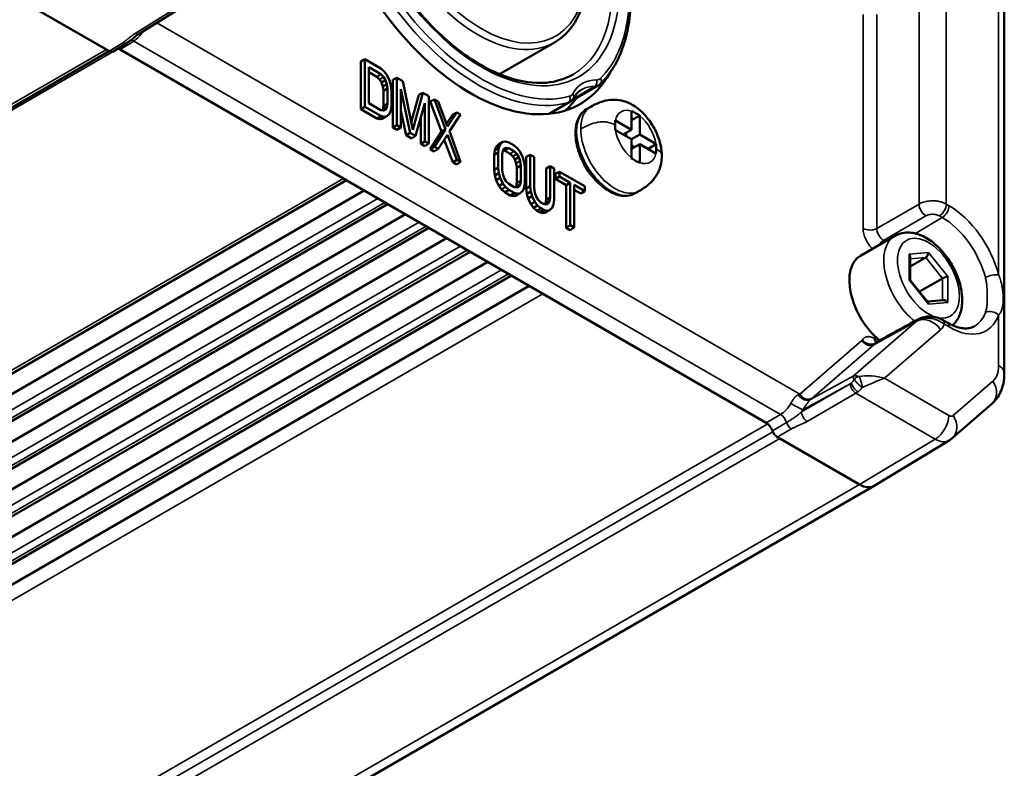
# Model space of a CAD drawing. Header units: millimetres. Extents: x 10 to 634, y 10 to 422.
# Tile 3 of 97: x 97 to 148, y 47 to 85. Entities that reach past the tile are written whole.
import ezdxf

# ---------------------------------------------------------------- set-up
doc = ezdxf.new("R2010")
doc.units = ezdxf.units.MM
doc.header["$LTSCALE"] = 2
doc.layers.add('Visible (ANSI)', color=7, linetype='Continuous', lineweight=50)
doc.layers.add('Visible Narrow (ANSI)', color=7, linetype='Continuous', lineweight=35)

msp = doc.modelspace()

# ---------------------------------------------------------------- linework, layer by layer
at = {"layer": 'Visible (ANSI)'}
for p, q in [((147.532, 67.147), (147.532, 91.556)), ((97.259, 86.162), (101.345, 83.803)), ((101.482, 83.724), (97.259, 86.162)), ((105.454, 86.116), (103.031, 84.618)), ((102.391, 84.142), (101.685, 83.706)), ((121.57, 82.537), (124.397, 84.169)), ((39.37, 47.852), (101.492, 83.718)), ((113.543, 77.169), (102.052, 83.803)), ((135.286, 64.615), (102.052, 83.803)), ((114.426, 83.191), (114.644, 83.303)), ((114.426, 80.741), (114.426, 83.191)), ((114.644, 83.303), (115.461, 82.832)), ((114.644, 80.867), (114.644, 83.303)), ((115.462, 82.531), (114.839, 82.891)), ((114.839, 82.891), (114.839, 81.054)), ((115.249, 82.403), (114.839, 82.64)), ((115.461, 82.832), (115.63, 82.682)), ((115.63, 82.682), (115.766, 82.501)), ((115.249, 82.403), (115.462, 82.531)), ((115.386, 82.272), (115.249, 82.403)), ((115.386, 82.272), (115.601, 82.398)), ((115.489, 82.108), (115.386, 82.272)), ((115.601, 82.398), (115.462, 82.531)), ((115.489, 82.108), (115.706, 82.232)), ((115.558, 81.912), (115.489, 82.108)), ((115.706, 82.232), (115.601, 82.398)), ((115.775, 82.033), (115.706, 82.232)), ((115.766, 82.501), (115.902, 82.216)), ((115.902, 82.216), (115.97, 81.969)), ((116.072, 82.24), (116.29, 82.353)), ((116.072, 79.791), (116.072, 82.24)), ((116.29, 82.353), (116.588, 82.181)), ((116.29, 79.917), (116.29, 82.353)), ((116.588, 82.181), (117.107, 79.674)), ((115.558, 81.912), (115.775, 82.033)), ((115.592, 81.684), (115.558, 81.912)), ((115.592, 81.684), (115.81, 81.804)), ((115.592, 80.902), (115.592, 81.684)), ((115.81, 81.804), (115.775, 82.033)), ((115.81, 81.021), (115.81, 81.804)), ((115.97, 81.969), (116.004, 81.69)), ((116.004, 81.69), (116.004, 80.909)), ((116.484, 81.772), (116.484, 79.804)), ((116.974, 79.522), (116.484, 81.772)), ((117.107, 79.674), (117.625, 81.582)), ((117.409, 81.469), (117.625, 81.582)), ((117.625, 81.582), (117.924, 81.41)), ((126.655, 81.962), (125.18, 81.11)), ((114.839, 81.054), (115.462, 80.694)), ((117.027, 80.062), (117.409, 81.469)), ((117.73, 81.053), (117.24, 79.368)), ((117.73, 79.085), (117.73, 81.053)), ((117.924, 81.41), (117.924, 78.973)), ((117.992, 81.132), (118.214, 81.243)), ((118.575, 79.597), (117.992, 81.132)), ((118.793, 79.716), (118.214, 81.243)), ((118.214, 81.243), (118.407, 81.131)), ((118.407, 81.131), (118.89, 79.855)), ((124.118, 80.497), (125.18, 81.11)), ((114.426, 80.741), (114.644, 80.867)), ((115.249, 80.266), (114.426, 80.741)), ((115.461, 80.395), (114.644, 80.867)), ((115.462, 80.694), (115.601, 80.667)), ((115.538, 80.679), (115.558, 80.713)), ((115.558, 80.713), (115.592, 80.902)), ((115.558, 80.713), (115.775, 80.831)), ((115.592, 80.902), (115.81, 81.021)), ((115.601, 80.667), (115.706, 80.712)), ((115.706, 80.712), (115.775, 80.831)), ((115.775, 80.831), (115.81, 81.021)), ((115.97, 80.67), (115.902, 80.502)), ((116.004, 80.909), (115.97, 80.67)), ((116.758, 79.395), (116.484, 80.651)), ((118.89, 79.855), (119.373, 80.573)), ((119.158, 80.459), (119.373, 80.573)), ((119.373, 80.573), (119.566, 80.462)), ((126.258, 80.865), (126.046, 80.742)), ((128.356, 80.635), (128.356, 79.68)), ((115.249, 80.266), (115.461, 80.395)), ((115.421, 80.219), (115.249, 80.266)), ((115.421, 80.219), (115.63, 80.349)), ((115.558, 80.244), (115.421, 80.219)), ((115.63, 80.349), (115.461, 80.395)), ((115.558, 80.244), (115.766, 80.374)), ((115.766, 80.374), (115.63, 80.349)), ((115.902, 80.502), (115.766, 80.374)), ((117.512, 78.96), (117.512, 80.304)), ((118.84, 79.987), (119.158, 80.459)), ((119.566, 80.462), (118.986, 79.604)), ((127.529, 80.157), (128.356, 79.68)), ((128.78, 80.414), (128.356, 80.17)), ((128.781, 79.435), (128.781, 80.39)), ((116.072, 79.791), (116.29, 79.917)), ((116.278, 79.672), (116.072, 79.791)), ((116.278, 79.672), (116.484, 79.804)), ((116.484, 79.804), (116.29, 79.917)), ((116.758, 79.395), (116.974, 79.522)), ((117.24, 79.368), (116.974, 79.522)), ((117.992, 78.683), (118.575, 79.597)), ((118.213, 78.806), (118.793, 79.716)), ((118.575, 79.597), (118.793, 79.716)), ((118.986, 79.604), (119.566, 78.025)), ((127.529, 79.667), (128.356, 79.19)), ((128.356, 79.68), (127.932, 79.435)), ((117.032, 79.237), (116.758, 79.395)), ((117.032, 79.237), (117.24, 79.368)), ((117.512, 78.96), (117.73, 79.085)), ((117.924, 78.973), (117.73, 79.085)), ((118.89, 79.412), (118.407, 78.695)), ((119.158, 78.01), (118.721, 79.162)), ((119.373, 78.137), (118.89, 79.412)), ((121.523, 78.937), (121.739, 79.052)), ((121.603, 78.924), (121.739, 79.052)), ((121.739, 79.052), (121.875, 79.077)), ((121.875, 79.077), (122.045, 79.031)), ((122.045, 79.031), (122.317, 78.873)), ((127.63, 79.282), (127.63, 79.282)), ((128.074, 79.353), (128.074, 79.516)), ((128.781, 79.435), (128.356, 79.19)), ((128.356, 79.19), (128.356, 78.235)), ((129.608, 78.957), (128.781, 79.435)), ((117.718, 78.841), (117.512, 78.96)), ((117.718, 78.841), (117.924, 78.973)), ((117.992, 78.683), (118.213, 78.806)), ((118.198, 78.564), (117.992, 78.683)), ((118.198, 78.564), (118.407, 78.695)), ((118.407, 78.695), (118.213, 78.806)), ((121.283, 78.398), (121.317, 78.639)), ((121.283, 78.398), (121.501, 78.517)), ((121.317, 78.639), (121.386, 78.808)), ((121.317, 78.639), (121.535, 78.756)), ((121.386, 78.808), (121.523, 78.937)), ((121.386, 78.808), (121.603, 78.924)), ((121.501, 78.517), (121.535, 78.756)), ((121.501, 77.736), (121.501, 78.517)), ((121.535, 78.756), (121.603, 78.924)), ((121.73, 78.595), (121.695, 78.405)), ((121.799, 78.714), (121.73, 78.595)), ((121.832, 78.602), (121.744, 78.62)), ((121.782, 78.683), (121.904, 78.759)), ((121.904, 78.759), (121.799, 78.714)), ((121.832, 78.602), (122.043, 78.732)), ((122.106, 78.444), (121.832, 78.602)), ((122.043, 78.732), (121.904, 78.759)), ((122.319, 78.572), (122.043, 78.732)), ((122.106, 78.444), (122.319, 78.572)), ((122.317, 78.873), (122.487, 78.724)), ((122.458, 78.439), (122.319, 78.572)), ((122.487, 78.724), (122.623, 78.542)), ((122.623, 78.542), (122.759, 78.257)), ((128.074, 78.515), (128.074, 78.515)), ((128.781, 78.945), (128.356, 78.7)), ((128.498, 78.781), (128.356, 78.863)), ((128.781, 77.99), (128.781, 78.945)), ((129.608, 78.467), (128.781, 78.945)), ((129.629, 78.945), (129.205, 78.7)), ((119.158, 78.01), (119.373, 78.137)), ((119.363, 77.891), (119.158, 78.01)), ((119.363, 77.891), (119.566, 78.025)), ((119.566, 78.025), (119.373, 78.137)), ((121.283, 77.616), (121.283, 78.398)), ((121.695, 78.405), (121.695, 77.623)), ((122.243, 78.313), (122.106, 78.444)), ((122.243, 78.313), (122.458, 78.439)), ((122.346, 78.149), (122.243, 78.313)), ((122.346, 78.149), (122.563, 78.273)), ((122.415, 77.953), (122.346, 78.149)), ((122.415, 77.953), (122.632, 78.075)), ((122.563, 78.273), (122.458, 78.439)), ((122.632, 78.075), (122.563, 78.273)), ((122.667, 77.845), (122.632, 78.075)), ((122.759, 78.257), (122.827, 78.011)), ((122.827, 78.011), (122.861, 77.731)), ((122.929, 78.282), (123.147, 78.395)), ((122.929, 76.666), (122.929, 78.282)), ((123.147, 76.786), (123.147, 78.395)), ((123.147, 78.395), (123.341, 78.282)), ((123.341, 78.282), (123.341, 76.672)), ((121.283, 77.616), (121.501, 77.736)), ((121.317, 77.336), (121.283, 77.616)), ((121.535, 77.457), (121.501, 77.736)), ((121.695, 77.623), (121.73, 77.393)), ((122.449, 77.725), (122.415, 77.953)), ((122.449, 77.725), (122.667, 77.845)), ((122.449, 76.943), (122.449, 77.725)), ((122.667, 77.062), (122.667, 77.845)), ((122.861, 77.731), (122.861, 76.951)), ((123.957, 77.688), (124.175, 77.801)), ((123.957, 76.072), (123.957, 77.688)), ((124.175, 77.801), (124.37, 77.688)), ((124.175, 76.191), (124.175, 77.801)), ((124.37, 77.688), (124.37, 76.08)), ((124.437, 77.411), (124.655, 77.524)), ((124.655, 77.524), (125.947, 76.778)), ((124.655, 77.276), (124.655, 77.524)), ((51.567, 41.218), (113.689, 77.084)), ((121.317, 77.336), (121.535, 77.457)), ((121.386, 77.088), (121.317, 77.336)), ((121.386, 77.088), (121.603, 77.211)), ((121.523, 76.8), (121.386, 77.088)), ((121.603, 77.211), (121.535, 77.457)), ((121.739, 76.925), (121.603, 77.211)), ((121.73, 77.393), (121.799, 77.194)), ((121.799, 77.194), (121.904, 77.028)), ((121.904, 77.028), (122.043, 76.895)), ((122.449, 76.943), (122.667, 77.062)), ((122.632, 76.872), (122.667, 77.062)), ((124.437, 77.15), (124.437, 77.411)), ((124.437, 77.15), (124.655, 77.276)), ((124.986, 76.833), (124.437, 77.15)), ((125.204, 76.959), (124.655, 77.276)), ((114.603, 76.557), (52.731, 40.835)), ((121.523, 76.8), (121.739, 76.925)), ((121.66, 76.617), (121.523, 76.8)), ((121.66, 76.617), (121.875, 76.744)), ((121.832, 76.466), (121.66, 76.617)), ((121.875, 76.744), (121.739, 76.925)), ((121.832, 76.466), (122.045, 76.594)), ((122.045, 76.594), (121.875, 76.744)), ((122.043, 76.895), (122.319, 76.736)), ((122.317, 76.437), (122.045, 76.594)), ((122.319, 76.736), (122.458, 76.708)), ((122.395, 76.721), (122.415, 76.755)), ((122.415, 76.755), (122.449, 76.943)), ((122.415, 76.755), (122.632, 76.872)), ((122.458, 76.708), (122.563, 76.754)), ((122.563, 76.754), (122.632, 76.872)), ((122.759, 76.543), (122.623, 76.415)), ((122.827, 76.711), (122.759, 76.543)), ((122.861, 76.951), (122.827, 76.711)), ((122.929, 76.666), (123.147, 76.786)), ((122.963, 76.386), (122.929, 76.666)), ((122.963, 76.386), (123.181, 76.507)), ((123.181, 76.507), (123.147, 76.786)), ((123.249, 76.26), (123.181, 76.507)), ((123.341, 76.672), (123.376, 76.443)), ((124.986, 76.833), (125.204, 76.959)), ((124.986, 74.645), (124.986, 76.833)), ((125.204, 74.77), (125.204, 76.959)), ((125.398, 76.847), (125.398, 74.658)), ((125.947, 76.53), (125.398, 76.847)), ((125.74, 76.398), (125.398, 76.595)), ((125.74, 76.398), (125.947, 76.53)), ((125.947, 76.778), (125.947, 76.53)), ((128.758, 76.535), (128.546, 76.412)), ((115.664, 75.944), (115.31, 76.148)), ((122.106, 76.307), (121.832, 76.466)), ((122.106, 76.307), (122.317, 76.437)), ((122.277, 76.26), (122.106, 76.307)), ((122.277, 76.26), (122.487, 76.39)), ((122.415, 76.285), (122.277, 76.26)), ((122.487, 76.39), (122.317, 76.437)), ((122.415, 76.285), (122.623, 76.415)), ((122.623, 76.415), (122.487, 76.39)), ((123.032, 76.138), (122.963, 76.386)), ((123.032, 76.138), (123.249, 76.26)), ((123.169, 75.85), (123.032, 76.138)), ((123.169, 75.85), (123.385, 75.975)), ((123.385, 75.975), (123.249, 76.26)), ((123.376, 76.443), (123.445, 76.244)), ((123.52, 75.794), (123.385, 75.975)), ((123.445, 76.244), (123.55, 76.078)), ((123.55, 76.078), (123.689, 75.945)), ((123.923, 75.884), (123.957, 76.072)), ((123.923, 75.884), (124.141, 76.001)), ((123.957, 76.072), (124.175, 76.191)), ((124.071, 75.883), (124.141, 76.001)), ((124.141, 76.001), (124.175, 76.191)), ((124.37, 76.08), (124.335, 75.84)), ((53.688, 39.994), (115.81, 75.86)), ((123.306, 75.667), (123.169, 75.85)), ((123.306, 75.667), (123.52, 75.794)), ((123.477, 75.516), (123.306, 75.667)), ((123.477, 75.516), (123.69, 75.644)), ((123.615, 75.436), (123.477, 75.516)), ((123.69, 75.644), (123.52, 75.794)), ((123.615, 75.436), (123.826, 75.566)), ((123.689, 75.945), (123.828, 75.865)), ((123.826, 75.566), (123.69, 75.644)), ((123.786, 75.389), (123.996, 75.519)), ((123.996, 75.519), (123.826, 75.566)), ((123.828, 75.865), (123.967, 75.837)), ((123.903, 75.85), (123.923, 75.884)), ((123.923, 75.415), (124.131, 75.544)), ((123.967, 75.837), (124.071, 75.883)), ((124.131, 75.544), (123.996, 75.519)), ((124.267, 75.672), (124.131, 75.544)), ((124.335, 75.84), (124.267, 75.672)), ((116.724, 75.332), (54.853, 39.61)), ((123.786, 75.389), (123.615, 75.436)), ((123.923, 75.415), (123.786, 75.389)), ((55.81, 38.769), (117.932, 74.635)), ((117.785, 74.719), (117.432, 74.924)), ((124.986, 74.645), (125.204, 74.77)), ((125.192, 74.526), (124.986, 74.645)), ((125.192, 74.526), (125.398, 74.658)), ((125.398, 74.658), (125.204, 74.77)), ((118.846, 74.107), (56.974, 38.385)), ((140.134, 73.202), (141.901, 74.223)), ((140.441, 73.968), (140.441, 73.968)), ((119.906, 73.495), (119.553, 73.699)), ((57.931, 37.544), (120.053, 73.41)), ((142.69, 71.945), (142.69, 73.14)), ((143.488, 73.107), (142.69, 72.646)), ((120.967, 72.882), (59.095, 37.161)), ((122.028, 72.27), (121.674, 72.474)), ((60.052, 36.319), (122.174, 72.185)), ((143.603, 70.809), (142.687, 71.948)), ((144.346, 72.04), (143.162, 71.357)), ((123.088, 71.658), (61.217, 35.936)), ((135.286, 64.615), (123.796, 71.249)), ((144.403, 70.915), (143.577, 70.841)), ((144.587, 69.768), (144.347, 69.907)), ((139.882, 66.908), (139.882, 66.905)), ((144.846, 63.819), (146.891, 65.59)), ((140.08, 61.439), (135.856, 63.878)), ((135.993, 63.799), (140.08, 61.439)), ((144.691, 63.706), (140.839, 61.371)), ((140.83, 61.365), (78.604, 25.439))]:
    msp.add_line(p, q, dxfattribs=at)
for centre, major_axis, ratio, start_param, end_param in [((120.083, 90.743), (-5.625, 9.743), 0.57735, 5.945386, 9.762578), ((101.482, 84.051), (0.2, -0.347), 0.577174, 5.497939, 6.300633), ((102.052, 83.395), (-0.25, 0.433), 0.577174, 5.497939, 5.886817), ((118.669, 89.927), (5.625, -9.743), 0.57735, 0.126041, 0.253429), ((141.509, 70.821), (-1.375, 2.382), 0.57735, 0, 2.15163), ((142.49, 73.206), (-0.169, 0.154), 0.697902, 3.709744, 4.495147), ((143.488, 73.295), (-0.085, -0.2), 0.565736, 0.644872, 2.215681), ((142.49, 71.875), (-0.199, -0.07), 0.218388, 3.218336, 3.850254), ((144.487, 72.053), (0.199, 0.07), 0.218384, 0.708654, 2.279463), ((144.487, 70.721), (-0.169, 0.154), 0.697897, 4.495116, 5.715041), ((143.488, 70.632), (0.085, 0.2), 0.565745, 5.35726, 5.989179), ((144.097, 69.474), (0.25, 0.433), 0.577354, 0.000007, 0.000027), ((135.286, 64.207), (-0.25, 0.433), 0.577526, 4.387487, 5.497635), ((135.856, 64.204), (-0.2, 0.346), 0.57735, 1.245818, 2.356254), ((140.08, 62.664), (0.75, -1.299), 0.57735, 5.497787, 6.295528), ((140.08, 62.664), (0.75, -1.299), 0.57735, 5.497787, 6.295528)]:
    msp.add_ellipse(centre, major_axis=major_axis, ratio=ratio, start_param=start_param, end_param=end_param, dxfattribs=at)
for points, knots in [([(115.597, 99.411), (115.077, 99.111), (114.643, 98.657), (114.006, 97.494), (113.796, 96.796), (113.615, 95.23), (113.639, 94.367), (113.916, 92.553), (114.17, 91.602), (114.883, 89.709), (115.343, 88.767), (116.423, 86.989), (117.043, 86.153), (118.378, 84.676), (119.093, 84.034), (120.54, 83.008), (121.272, 82.624), (122.679, 82.146), (123.351, 82.052), (124.471, 82.144), (124.937, 82.287), (125.347, 82.524)], [2.356194, 2.356194, 2.356194, 2.356194, 2.693713, 2.693713, 3.01708, 3.01708, 3.333066, 3.333066, 3.648997, 3.648997, 3.965656, 3.965656, 4.28255, 4.28255, 4.599062, 4.599062, 4.91482, 4.91482, 5.231482, 5.231482, 5.497787, 5.497787, 5.497787, 5.497787]), ([(122.919, 98.21), (123.536, 97.631), (124.127, 96.978), (125.38, 95.357), (126.013, 94.355), (127.073, 92.27), (127.499, 91.187), (128.101, 89.049), (128.276, 87.994), (128.354, 86.014), (128.257, 85.089), (127.792, 83.47), (127.426, 82.774), (126.879, 82.164), (126.819, 82.1), (126.756, 82.039)], [5.016479, 5.016479, 5.016479, 5.016479, 5.267198, 5.267198, 5.590191, 5.590191, 5.91306, 5.91306, 6.236365, 6.236365, 6.560235, 6.560235, 6.881749, 6.881749, 6.920567, 6.920567, 6.920567, 6.920567]), ([(124.397, 84.169), (124.816, 84.411), (125.17, 84.764), (125.722, 85.657), (125.914, 86.203), (126.118, 87.444), (126.122, 88.144), (125.94, 89.614), (125.752, 90.386), (125.205, 91.919), (124.847, 92.681), (123.996, 94.122), (123.503, 94.801), (122.52, 95.909), (122.043, 96.361), (121.551, 96.743)], [5.497787, 5.497787, 5.497787, 5.497787, 5.79893, 5.79893, 6.11202, 6.11202, 6.436219, 6.436219, 6.7615, 6.7615, 7.085876, 7.085876, 7.409891, 7.409891, 7.680962, 7.680962, 7.680962, 7.680962]), ([(103.031, 84.618), (102.89, 84.53), (102.773, 84.422), (102.556, 84.253), (102.476, 84.195), (102.391, 84.142)], [0, 0, 0, 0, 0.0675671, 0.0675671, 0.102653, 0.102653, 0.102653, 0.102653]), ([(125.793, 81.751), (125.76, 81.732), (125.728, 81.711), (125.665, 81.665), (125.635, 81.639), (125.577, 81.585), (125.549, 81.556), (125.496, 81.493), (125.47, 81.46), (125.421, 81.389), (125.398, 81.352), (125.376, 81.313)], [2.3561945, 2.3561945, 2.3561945, 2.3561945, 2.4229734, 2.4229734, 2.4897522, 2.4897522, 2.5565311, 2.5565311, 2.62331, 2.62331, 2.6900889, 2.6900889, 2.6900889, 2.6900889]), ([(126.756, 82.039), (126.75, 82.033), (126.744, 82.027), (126.731, 82.016), (126.725, 82.011), (126.712, 82), (126.705, 81.995), (126.691, 81.985), (126.684, 81.98), (126.67, 81.971), (126.662, 81.966), (126.655, 81.962)], [0.6373821, 0.6373821, 0.6373821, 0.6373821, 0.6669853, 0.6669853, 0.6965885, 0.6965885, 0.7261917, 0.7261917, 0.755795, 0.755795, 0.7853982, 0.7853982, 0.7853982, 0.7853982]), ([(125.18, 81.11), (125.197, 81.12), (125.213, 81.131), (125.244, 81.154), (125.259, 81.166), (125.286, 81.192), (125.3, 81.206), (125.324, 81.235), (125.336, 81.25), (125.357, 81.28), (125.367, 81.296), (125.376, 81.313)], [5.4977871, 5.4977871, 5.4977871, 5.4977871, 5.564566, 5.564566, 5.6313449, 5.6313449, 5.6981238, 5.6981238, 5.7649026, 5.7649026, 5.8316815, 5.8316815, 5.8316815, 5.8316815]), ([(126.258, 80.865), (126.366, 80.927), (126.48, 80.986), (126.698, 81.08), (126.802, 81.118), (127.072, 81.196), (127.245, 81.224), (127.552, 81.231), (127.693, 81.216), (127.997, 81.15), (128.16, 81.088), (128.516, 80.903), (128.707, 80.763), (129.069, 80.423), (129.241, 80.213), (129.525, 79.774), (129.643, 79.54), (129.815, 79.071), (129.873, 78.83), (129.907, 78.511), (129.912, 78.425), (129.912, 78.34)], [0, 0, 0, 0, 0.0386803, 0.0386803, 0.0714986, 0.0714986, 0.1233914, 0.1233914, 0.1688781, 0.1688781, 0.2268565, 0.2268565, 0.3019716, 0.3019716, 0.3824403, 0.3824403, 0.4591674, 0.4591674, 0.5349405, 0.5349405, 0.5628932, 0.5628932, 0.5628932, 0.5628932]), ([(128.546, 76.412), (128.412, 76.335), (128.259, 76.291), (127.928, 76.269), (127.749, 76.296), (127.373, 76.421), (127.176, 76.526), (126.792, 76.8), (126.606, 76.972), (126.263, 77.362), (126.108, 77.58), (125.841, 78.041), (125.73, 78.284), (125.563, 78.774), (125.507, 79.02), (125.459, 79.493), (125.466, 79.72), (125.551, 80.129), (125.626, 80.312), (125.821, 80.578), (125.926, 80.673), (126.046, 80.742)], [3.926991, 3.926991, 3.926991, 3.926991, 4.204613, 4.204613, 4.503644, 4.503644, 4.831541, 4.831541, 5.165153, 5.165153, 5.496661, 5.496661, 5.827105, 5.827105, 6.158592, 6.158592, 6.492187, 6.492187, 6.820071, 6.820071, 7.068583, 7.068583, 7.068583, 7.068583]), ([(128.356, 80.635), (128.356, 80.639), (128.356, 80.643), (128.356, 80.647), (128.356, 80.651), (128.356, 80.655), (128.356, 80.659)], [0, 0, 0, 0, 0.5, 0.5, 0.5, 0.9999853, 0.9999853, 0.9999853, 0.9999853]), ([(128.78, 80.414), (128.746, 80.435), (128.708, 80.456), (128.639, 80.496), (128.604, 80.517), (128.533, 80.557), (128.498, 80.578), (128.429, 80.617), (128.391, 80.639), (128.356, 80.659)], [0.00000304, 0.00000304, 0.00000304, 0.00000304, 0.01481372, 0.01481372, 0.03051793, 0.03051793, 0.04622376, 0.04622376, 0.06103537, 0.06103537, 0.06103537, 0.06103537]), ([(127.508, 80.169), (127.508, 80.13), (127.508, 80.09), (127.508, 80.049), (127.508, 80.008), (127.508, 79.967), (127.508, 79.925)], [0.0000002, 0.0000002, 0.0000002, 0.0000002, 0.5, 0.5, 0.5, 1, 1, 1, 1]), ([(127.508, 80.169), (127.511, 80.167), (127.515, 80.165), (127.518, 80.163), (127.522, 80.161), (127.526, 80.159), (127.529, 80.157)], [0.0000074, 0.0000074, 0.0000074, 0.0000074, 0.5, 0.5, 0.5, 1, 1, 1, 1]), ([(128.78, 80.414), (128.781, 80.41), (128.781, 80.406), (128.781, 80.402), (128.781, 80.398), (128.781, 80.394), (128.781, 80.39)], [0.0000147, 0.0000147, 0.0000147, 0.0000147, 0.5, 0.5, 0.5, 1, 1, 1, 1]), ([(127.508, 79.925), (127.508, 79.883), (127.508, 79.841), (127.508, 79.8), (127.508, 79.76), (127.508, 79.719), (127.508, 79.68)], [0, 0, 0, 0, 0.5, 0.5, 0.5, 0.9999998, 0.9999998, 0.9999998, 0.9999998]), ([(127.529, 79.667), (127.526, 79.669), (127.522, 79.671), (127.518, 79.673), (127.515, 79.675), (127.511, 79.678), (127.508, 79.68)], [0, 0, 0, 0, 0.5, 0.5, 0.5, 0.9999926, 0.9999926, 0.9999926, 0.9999926]), ([(129.608, 78.957), (129.611, 78.955), (129.615, 78.953), (129.618, 78.951), (129.622, 78.949), (129.626, 78.947), (129.629, 78.945)], [0, 0, 0, 0, 0.5, 0.5, 0.5, 0.9999926, 0.9999926, 0.9999926, 0.9999926]), ([(129.629, 78.7), (129.629, 78.742), (129.629, 78.783), (129.629, 78.824), (129.629, 78.865), (129.629, 78.905), (129.629, 78.945)], [0, 0, 0, 0, 0.5, 0.5, 0.5, 0.9999998, 0.9999998, 0.9999998, 0.9999998]), ([(129.629, 78.455), (129.629, 78.495), (129.629, 78.535), (129.629, 78.576), (129.629, 78.617), (129.629, 78.658), (129.629, 78.7)], [0.0000002, 0.0000002, 0.0000002, 0.0000002, 0.5, 0.5, 0.5, 1, 1, 1, 1]), ([(128.356, 78.21), (128.356, 78.214), (128.356, 78.218), (128.356, 78.222), (128.356, 78.226), (128.356, 78.231), (128.356, 78.235)], [0.0000147, 0.0000147, 0.0000147, 0.0000147, 0.5, 0.5, 0.5, 1, 1, 1, 1]), ([(128.356, 78.21), (128.391, 78.19), (128.429, 78.168), (128.498, 78.128), (128.533, 78.108), (128.604, 78.067), (128.639, 78.047), (128.708, 78.007), (128.746, 77.985), (128.78, 77.965)], [0.00000304, 0.00000304, 0.00000304, 0.00000304, 0.01481372, 0.01481372, 0.03051793, 0.03051793, 0.04622376, 0.04622376, 0.06103537, 0.06103537, 0.06103537, 0.06103537]), ([(129.912, 78.34), (129.912, 78.088), (129.87, 77.838), (129.734, 77.503), (129.683, 77.405), (129.527, 77.162), (129.402, 77.019), (129.151, 76.795), (129.029, 76.704), (128.856, 76.593), (128.807, 76.563), (128.758, 76.535)], [0, 0, 0, 0, 0.0833162, 0.0833162, 0.1186386, 0.1186386, 0.1743353, 0.1743353, 0.2195117, 0.2195117, 0.2370338, 0.2370338, 0.2370338, 0.2370338]), ([(129.629, 78.455), (129.626, 78.457), (129.622, 78.459), (129.618, 78.461), (129.615, 78.463), (129.611, 78.465), (129.608, 78.467)], [0.0000074, 0.0000074, 0.0000074, 0.0000074, 0.5, 0.5, 0.5, 1, 1, 1, 1]), ([(128.781, 77.99), (128.781, 77.986), (128.781, 77.981), (128.781, 77.977), (128.781, 77.973), (128.781, 77.969), (128.78, 77.965)], [0, 0, 0, 0, 0.5, 0.5, 0.5, 0.9999853, 0.9999853, 0.9999853, 0.9999853]), ([(144.874, 69.623), (144.934, 69.679), (144.989, 69.74), (145.153, 69.959), (145.235, 70.134), (145.351, 70.542), (145.375, 70.78), (145.355, 71.293), (145.306, 71.57), (145.142, 72.119), (145.027, 72.391), (144.745, 72.907), (144.579, 73.15), (144.207, 73.589), (144.001, 73.784), (143.562, 74.106), (143.328, 74.232), (142.855, 74.383), (142.617, 74.414), (142.214, 74.362), (142.049, 74.308), (141.901, 74.223)], [2.483946, 2.483946, 2.483946, 2.483946, 2.598495, 2.598495, 2.865246, 2.865246, 3.186616, 3.186616, 3.537232, 3.537232, 3.886018, 3.886018, 4.231723, 4.231723, 4.579385, 4.579385, 4.930851, 4.930851, 5.261565, 5.261565, 5.497787, 5.497787, 5.497787, 5.497787]), ([(143.121, 69.944), (143.21, 69.992), (143.309, 70.027), (143.514, 70.069), (143.622, 70.077), (143.839, 70.07), (143.949, 70.054), (144.157, 69.998), (144.257, 69.958), (144.347, 69.907)], [0, 0, 0, 0, 0.0318129, 0.0318129, 0.0638506, 0.0638506, 0.096874, 0.096874, 0.1300037, 0.1300037, 0.1300037, 0.1300037]), ([(144.587, 69.768), (144.707, 69.699), (144.825, 69.641), (145.051, 69.551), (145.159, 69.519), (145.363, 69.476), (145.458, 69.467), (145.633, 69.467), (145.712, 69.476), (145.857, 69.512), (145.922, 69.537), (145.983, 69.57)], [1.5707963, 1.5707963, 1.5707963, 1.5707963, 1.7254074, 1.7254074, 1.8800184, 1.8800184, 2.0346295, 2.0346295, 2.1892405, 2.1892405, 2.3438516, 2.3438516, 2.3438516, 2.3438516]), ([(140.889, 68.746), (140.889, 68.746), (140.889, 68.746), (140.89, 68.746), (140.899, 68.746), (140.923, 68.75), (140.94, 68.756), (140.955, 68.764)], [0.02695867, 0.02695867, 0.02695867, 0.02695867, 0.02830655, 0.02830655, 0.04309763, 0.04309763, 0.05883105, 0.05883105, 0.05883105, 0.05883105]), ([(146.891, 65.59), (146.987, 65.673), (147.071, 65.765), (147.216, 65.961), (147.277, 66.065), (147.377, 66.276), (147.416, 66.384), (147.477, 66.601), (147.498, 66.71), (147.525, 66.929), (147.532, 67.038), (147.532, 67.147)], [2.4668517, 2.4668517, 2.4668517, 2.4668517, 2.6017999, 2.6017999, 2.7367481, 2.7367481, 2.8716963, 2.8716963, 3.0066445, 3.0066445, 3.1415927, 3.1415927, 3.1415927, 3.1415927]), ([(144.846, 63.819), (144.837, 63.811), (144.827, 63.803), (144.807, 63.787), (144.797, 63.779), (144.777, 63.763), (144.766, 63.756), (144.746, 63.741), (144.735, 63.734), (144.713, 63.72), (144.702, 63.713), (144.691, 63.706)], [3.8163336, 3.8163336, 3.8163336, 3.8163336, 3.83599646, 3.83599646, 3.85565932, 3.85565932, 3.87532218, 3.87532218, 3.89498505, 3.89498505, 3.91464791, 3.91464791, 3.91464791, 3.91464791])]:
    msp.add_open_spline(points, degree=3, knots=knots, dxfattribs=at)
msp.add_open_spline([(140.955, 68.764), (141.677, 69.157), (142.399, 69.55), (143.121, 69.944)], degree=3, dxfattribs=at)
at = {"layer": 'Visible Narrow (ANSI)'}
for p, q in [((147.239, 72.221), (147.239, 87.299)), ((143.145, 86.783), (143.145, 75.86)), ((144.546, 86.768), (144.546, 75.86)), ((105.249, 86.133), (102.826, 84.634)), ((140.267, 85.615), (140.267, 74.607)), ((140.967, 85.612), (140.967, 74.603)), ((137.015, 66.081), (103.938, 85.178)), ((102.185, 84.159), (101.482, 83.724)), ((102.052, 83.803), (102.759, 84.24)), ((136.018, 65.038), (102.759, 84.24)), ((39.12, 47.877), (101.345, 83.803)), ((39.732, 47.932), (101.939, 83.847)), ((125.352, 81.274), (126.463, 81.915)), ((125.101, 81.077), (124.092, 80.495)), ((51.317, 41.243), (113.543, 77.169)), ((115.31, 76.148), (53.085, 40.222)), ((53.438, 40.018), (115.664, 75.944)), ((140.967, 74.603), (143.145, 75.86)), ((144.546, 75.86), (144.691, 75.777)), ((141.321, 73.991), (143.498, 75.248)), ((144.343, 75.168), (142.964, 74.344)), ((144.199, 75.251), (144.343, 75.168)), ((117.432, 74.924), (55.206, 38.998)), ((55.56, 38.794), (117.785, 74.719)), ((141.321, 73.991), (141.41, 73.939)), ((119.553, 73.699), (57.328, 37.773)), ((57.681, 37.569), (119.906, 73.495)), ((142.631, 73.288), (143.63, 73.377)), ((142.631, 71.956), (142.631, 73.288)), ((142.69, 73.036), (143.488, 73.107)), ((143.488, 73.107), (144.346, 72.04)), ((143.63, 73.377), (144.629, 72.135)), ((121.674, 72.474), (59.449, 36.548)), ((59.802, 36.344), (122.028, 72.27)), ((143.63, 70.714), (142.631, 71.956)), ((144.346, 72.04), (144.346, 70.909)), ((144.629, 72.135), (144.629, 70.803)), ((123.796, 71.249), (61.57, 35.323)), ((144.629, 70.803), (143.63, 70.714)), ((147.239, 67.555), (147.239, 70.152)), ((143.005, 69.827), (139.749, 67.007)), ((143.005, 69.827), (140.828, 68.629)), ((144.252, 69.4), (141.365, 66.9)), ((144.691, 69.539), (144.45, 69.678)), ((141.066, 68.824), (140.855, 68.945)), ((140.205, 68.843), (137.015, 66.081)), ((140.828, 68.629), (137.639, 65.867)), ((137.568, 65.806), (139.749, 67.007)), ((141.365, 66.9), (144.676, 64.988)), ((137.1, 65.173), (139.609, 66.623)), ((137.163, 65.282), (139.609, 66.623)), ((144.899, 64.983), (146.944, 66.754)), ((137.383, 64.683), (139.892, 66.131)), ((139.892, 66.131), (143.981, 63.771)), ((136.018, 65.038), (135.286, 64.615)), ((135.371, 64.555), (73.155, 28.635)), ((135.603, 64.206), (136.333, 64.627)), ((135.627, 64.145), (73.462, 28.254)), ((135.856, 63.878), (136.584, 64.298)), ((135.993, 63.799), (73.768, 27.873)), ((143.981, 63.771), (140.08, 61.439)), ((140.08, 61.439), (77.854, 25.514))]:
    msp.add_line(p, q, dxfattribs=at)
for centre, major_axis, ratio, start_param, end_param in [((120.649, 91.07), (-5, 8.66), 0.57735, 5.750467, 11.524813), ((120.472, 90.968), (5.5, -9.526), 0.57735, 3.289609, 6.135169), ((120.649, 91.07), (5.375, -9.31), 0.57735, 3.289609, 6.135169), ((120.649, 91.07), (3.8, -6.582), 0.57735, 2.554608, 8.440967), ((120.472, 90.968), (3.925, -6.798), 0.57735, 3.141593, 6.283185), ((120.472, 90.968), (4.875, -8.444), 0.57735, 0, 2.129251), ((120.649, 91.07), (5.375, -9.31), 0.57735, 0.148016, 2.059694), ((102.747, 85.05), (0.481, 0.877), 0.562041, 3.931654, 4.654312), ((102.821, 84.958), (0.21, -0.34), 0.577197, 5.480471, 6.283154), ((102.18, 84.482), (0.21, -0.34), 0.577174, 5.480491, 6.283193), ((102.765, 83.835), (-0.263, 0.425), 0.577174, 5.480491, 5.940084), ((127.72, 78.822), (-1.875, 3.248), 0.57735, 5.949291, 6.61708), ((126.386, 82.143), (0.004, 0.25), 0.771404, 3.575594, 5.14639), ((126.332, 82.93), (0.375, -0.65), 0.57735, 5.949291, 6.431201), ((126.581, 82.217), (0.175, -0.178), 0.807569, 0, 1.365181), ((127.543, 78.72), (-1.75, 3.031), 0.57735, 5.949291, 6.283185), ((126.155, 82.828), (0.5, -0.866), 0.57735, 5.949291, 6.283185), ((124.996, 81.302), (0.067, -0.241), 0.807569, 0.205615, 1.776412), ((124.68, 81.976), (0.5, -0.866), 0.57735, 6.135169, 6.283185), ((124.857, 82.078), (0.375, -0.65), 0.57735, 6.135169, 6.61708), ((125.157, 81.434), (0.219, -0.121), 0.771404, 0, 1.136795), ((127.296, 78.577), (-1.25, 2.165), 0.57735, 0, 3.141593), ((127.508, 78.7), (-1.25, 2.165), 0.57735, 0.000019, 0.785398), ((128.569, 79.312), (-0.75, 1.299), 0.57735, 5.699145, 6.867226), ((128.569, 79.312), (-0.75, 1.299), 0.57735, 4.128349, 5.296429), ((127.508, 78.7), (1.25, -2.165), 0.57735, 3.926991, 6.283166), ((128.569, 79.312), (0.75, -1.299), 0.57735, 4.128349, 5.296429), ((128.569, 79.312), (0.75, -1.299), 0.57735, 5.699145, 6.867226), ((143.492, 75.652), (0.25, -0.433), 0.557025, 3.927143, 5.497635), ((144.193, 75.656), (-0.25, -0.433), 0.57735, 0.802851, 2.356194), ((144.337, 75.573), (-0.25, -0.433), 0.57735, 0.802851, 2.356194), ((144.691, 72.658), (1.91, -3.308), 0.57735, 1.123336, 2.356194), ((144.343, 72.457), (1.66, -2.875), 0.57735, 1.123336, 2.356194), ((140.62, 74.811), (-0.5, 0), 0.57735, 0.785398, 2.338741), ((141.328, 74.403), (-0.25, 0.433), 0.598319, 0.785844, 2.355649), ((141.327, 73.586), (0.25, 0.433), 0.57735, 0.802852, 1.511646), ((143.276, 71.841), (-1.375, 2.382), 0.57735, 0, 2.174078), ((146.885, 72.016), (-0.484, -0.125), 0.35328, 3.806702, 5.360045), ((143.545, 68.992), (-0.655, 0.756), 0.811503, 4.557467, 6.11081), ((143.36, 69.505), (-0.239, 0.439), 0.58099, 0.000026, 0.277514), ((144.097, 69.474), (0.25, 0.433), 0.577354, 5.4978, 6.283192), ((144.691, 72.658), (1.91, -3.308), 0.57735, 5.497787, 6.730646), ((144.343, 72.457), (1.66, -2.875), 0.57735, 6.270842, 6.730646), ((146.885, 69.948), (-0.469, 0.173), 0.736111, 4.163267, 5.71661), ((142.497, 70.565), (0.467, -0.768), 0.584421, 0.097552, 0.250579), ((143.667, 70.393), (-0.392, 1.106), 0.704548, 3.410225, 3.789495), ((144.337, 69.335), (0.25, 0.433), 0.57735, 5.497787, 6.283185), ((141.209, 69.15), (-0.25, -0.433), 0.57735, 5.497787, 6.102947), ((139.983, 69.175), (0.201, -0.347), 0.57735, 0.111006, 0.291356), ((140.558, 69.047), (0.327, -0.378), 0.811503, 4.557467, 6.11081), ((140.586, 69.08), (0.422, -0.269), 0.782051, 4.326346, 5.878881), ((140.338, 69.378), (0.44, -0.784), 0.573585, 0.117669, 0.298592), ((141.209, 68.334), (-0.26, 0.426), 0.573708, 6.254569, 6.560701), ((145.893, 68.332), (0.952, -1.649), 0.57735, 0.110657, 0.785398), ((146.532, 67.147), (1, 0), 0.57735, 0, 0.785398), ((140.093, 66.628), (-0.216, -0.337), 0.863237, 3.933699, 4.642254), ((140.658, 66.492), (-1.31, 0.09), 0.405064, 4.170337, 5.234217), ((140.093, 66.628), (-0.099, 0.388), 0.252868, 4.08835, 5.902666), ((140.658, 66.491), (-1.13, -0.499), 0.093898, 3.99539, 5.059202), ((139.887, 66.455), (0.2, -0.346), 0.557025, 3.921518, 5.497635), ((139.952, 66.498), (0.24, -0.32), 0.462067, 3.865449, 5.43331), ((140.093, 66.628), (0.291, -0.274), 0.175522, 3.67855, 5.359978), ((146.237, 66.346), (0.655, -0.756), 0.811503, 0, 1.415874), ((136.283, 65.685), (-1.121, -0.508), 0.063648, 3.97204, 4.051606), ((137.298, 66.224), (0.321, -0.383), 0.774147, 4.521083, 6.124189), ((137.369, 66.285), (0.327, -0.378), 0.811503, 4.557467, 6.11081), ((135.876, 64.898), (-2.067, -1.335), 0.100229, 2.462381, 2.52458), ((139.879, 66.941), (0.508, 0.862), 0.58339, 3.949715, 4.101174), ((136.005, 65.847), (0.52, 0.854), 0.592258, 3.958236, 4.789395), ((136.815, 65.489), (0.44, -0.238), 0.058238, 4.096484, 5.654185), ((136.024, 64.633), (0.25, -0.433), 0.557025, 1.245894, 2.356042), ((136.352, 65.64), (-0.77, -1.288), 0.587515, 1.558945, 1.642682), ((137.378, 65.007), (0.2, -0.346), 0.557025, 3.927132, 5.497625), ((143.969, 64.58), (-0.5, -0.866), 0.57735, 0.802851, 2.356194), ((144.676, 65.318), (0.202, -0.35), 0.57735, 5.497787, 6.393843), ((144.192, 64.575), (0.655, -0.756), 0.811503, 0, 1.415874), ((136.579, 64.622), (0.2, -0.346), 0.557017, 4.387493, 5.497641), ((143.981, 64.917), (0.702, -1.216), 0.57735, 5.497787, 6.295528)]:
    msp.add_ellipse(centre, major_axis=major_axis, ratio=ratio, start_param=start_param, end_param=end_param, dxfattribs=at)
msp.add_ellipse((143.63, 72.045), major_axis=(1.125, -1.949), ratio=0.57735, dxfattribs=at)
for points, knots in [([(102.826, 84.634), (102.797, 84.616), (102.74, 84.579), (102.658, 84.519), (102.576, 84.454), (102.502, 84.393), (102.435, 84.338), (102.371, 84.288), (102.313, 84.244), (102.254, 84.203), (102.209, 84.174), (102.185, 84.159)], [0, 0, 0, 0, 0.1111111, 0.2222222, 0.3333333, 0.4444444, 0.5555556, 0.6666667, 0.7777778, 0.8888889, 0.9999991, 0.9999991, 0.9999991, 0.9999991]), ([(127.508, 79.925), (127.434, 79.967), (127.361, 80), (127.287, 80.025), (127.213, 80.049), (127.14, 80.066), (127.066, 80.076), (126.992, 80.086), (126.919, 80.089), (126.845, 80.087), (126.771, 80.085), (126.698, 80.078), (126.624, 80.065), (126.477, 80.04), (126.329, 79.996), (126.182, 79.937), (126.035, 79.879), (125.887, 79.806), (125.74, 79.72)], [0, 0, 0, 0, 0.125, 0.125, 0.125, 0.25, 0.25, 0.25, 0.375, 0.375, 0.375, 0.4998657, 0.4998657, 0.4998657, 0.75, 0.75, 0.75, 1, 1, 1, 1]), ([(129.629, 78.7), (129.703, 78.657), (129.76, 78.615), (129.802, 78.572), (129.845, 78.53), (129.874, 78.487), (129.891, 78.445), (129.905, 78.41), (129.912, 78.375), (129.912, 78.34)], [0, 0, 0, 0, 0.125, 0.125, 0.125, 0.25, 0.25, 0.25, 0.3522149, 0.3522149, 0.3522149, 0.3522149]), ([(143.145, 75.86), (143.215, 75.9), (143.295, 75.934), (143.38, 75.96), (143.465, 75.986), (143.556, 76.004), (143.645, 76.015), (143.735, 76.026), (143.824, 76.029), (143.906, 76.026), (143.988, 76.023), (144.063, 76.015), (144.134, 76.003), (144.206, 75.99), (144.274, 75.973), (144.343, 75.95), (144.413, 75.927), (144.483, 75.897), (144.546, 75.86)], [0, 0, 0, 0, 0.166667, 0.166667, 0.166667, 0.333333, 0.333333, 0.333333, 0.5, 0.5, 0.5, 0.666667, 0.666667, 0.666667, 0.833333, 0.833333, 0.833333, 1, 1, 1, 1]), ([(143.498, 75.248), (143.534, 75.269), (143.574, 75.285), (143.616, 75.299), (143.658, 75.312), (143.704, 75.321), (143.748, 75.327), (143.793, 75.333), (143.838, 75.334), (143.879, 75.333), (143.92, 75.332), (143.957, 75.328), (143.993, 75.322), (144.029, 75.316), (144.063, 75.308), (144.098, 75.296), (144.132, 75.285), (144.167, 75.27), (144.199, 75.251)], [0, 0, 0, 0, 0.166667, 0.166667, 0.166667, 0.333333, 0.333333, 0.333333, 0.5, 0.5, 0.5, 0.666667, 0.666667, 0.666667, 0.833333, 0.833333, 0.833333, 1, 1, 1, 1]), ([(140.267, 74.607), (140.267, 74.518), (140.29, 74.338), (140.393, 74.044), (140.549, 73.774), (140.681, 73.621), (140.747, 73.556)], [0, 0, 0, 0, 0.2, 0.4, 0.6, 0.7900947, 0.7900947, 0.7900947, 0.7900947]), ([(146.558, 72.077), (146.566, 72.048), (146.573, 72.017), (146.58, 71.984), (146.587, 71.951), (146.594, 71.917), (146.6, 71.88), (146.606, 71.844), (146.612, 71.806), (146.617, 71.765), (146.623, 71.725), (146.627, 71.683), (146.632, 71.639), (146.636, 71.595), (146.64, 71.549), (146.643, 71.501), (146.646, 71.453), (146.649, 71.403), (146.651, 71.351), (146.653, 71.299), (146.654, 71.245), (146.655, 71.189), (146.656, 71.134), (146.656, 71.076), (146.655, 71.017), (146.655, 70.958), (146.653, 70.897), (146.651, 70.835), (146.648, 70.773), (146.644, 70.708), (146.637, 70.644), (146.63, 70.58), (146.621, 70.516), (146.608, 70.455), (146.595, 70.394), (146.579, 70.336), (146.558, 70.28)], [0, 0, 0, 0, 0.0833333, 0.0833333, 0.0833333, 0.1666667, 0.1666667, 0.1666667, 0.25, 0.25, 0.25, 0.3333333, 0.3333333, 0.3333333, 0.4166667, 0.4166667, 0.4166667, 0.5, 0.5, 0.5, 0.5833333, 0.5833333, 0.5833333, 0.6666667, 0.6666667, 0.6666667, 0.75, 0.75, 0.75, 0.8333333, 0.8333333, 0.8333333, 0.9166667, 0.9166667, 0.9166667, 1, 1, 1, 1]), ([(147.239, 72.221), (147.256, 72.182), (147.273, 72.141), (147.29, 72.098), (147.306, 72.054), (147.322, 72.009), (147.337, 71.961), (147.351, 71.914), (147.365, 71.864), (147.378, 71.812), (147.391, 71.76), (147.403, 71.706), (147.413, 71.65), (147.424, 71.594), (147.433, 71.536), (147.441, 71.476), (147.449, 71.416), (147.456, 71.354), (147.461, 71.29), (147.466, 71.227), (147.47, 71.162), (147.472, 71.096), (147.474, 71.03), (147.475, 70.963), (147.474, 70.896), (147.472, 70.83), (147.468, 70.763), (147.461, 70.696), (147.454, 70.629), (147.443, 70.563), (147.426, 70.498), (147.41, 70.434), (147.386, 70.372), (147.356, 70.314), (147.325, 70.257), (147.287, 70.204), (147.239, 70.152)], [0, 0, 0, 0, 0.083333, 0.083333, 0.083333, 0.166667, 0.166667, 0.166667, 0.25, 0.25, 0.25, 0.333333, 0.333333, 0.333333, 0.416667, 0.416667, 0.416667, 0.5, 0.5, 0.5, 0.583333, 0.583333, 0.583333, 0.666667, 0.666667, 0.666667, 0.75, 0.75, 0.75, 0.833333, 0.833333, 0.833333, 0.916667, 0.916667, 0.916667, 1, 1, 1, 1]), ([(144.45, 69.678), (144.39, 69.725), (144.324, 69.768), (144.253, 69.806), (144.182, 69.845), (144.107, 69.878), (144.032, 69.904), (143.999, 69.916), (143.966, 69.927), (143.933, 69.936), (143.891, 69.948), (143.85, 69.958), (143.81, 69.967), (143.738, 69.981), (143.67, 69.99), (143.605, 69.994), (143.54, 69.998), (143.478, 69.997), (143.418, 69.992), (143.358, 69.986), (143.299, 69.976), (143.239, 69.96), (143.178, 69.943), (143.118, 69.92), (143.06, 69.889)], [0, 0, 0, 0, 0.142857, 0.142857, 0.142857, 0.285714, 0.285714, 0.285714, 0.348926, 0.348926, 0.348926, 0.428571, 0.428571, 0.428571, 0.571429, 0.571429, 0.571429, 0.714286, 0.714286, 0.714286, 0.857143, 0.857143, 0.857143, 1, 1, 1, 1]), ([(143.06, 69.889), (142.818, 69.756), (142.577, 69.624), (142.335, 69.492), (142.094, 69.36), (141.853, 69.228), (141.612, 69.097), (141.371, 68.965), (141.131, 68.834), (140.891, 68.703)], [0.00001, 0.00001, 0.00001, 0.00001, 0.3333333, 0.3333333, 0.3333333, 0.6666667, 0.6666667, 0.6666667, 1, 1, 1, 1]), ([(140.233, 68.875), (140.244, 68.893), (140.256, 68.909), (140.269, 68.924), (140.282, 68.938), (140.295, 68.951), (140.309, 68.963), (140.32, 68.972), (140.332, 68.981), (140.344, 68.988), (140.347, 68.99), (140.351, 68.992), (140.354, 68.994), (140.369, 69.003), (140.386, 69.011), (140.403, 69.018), (140.42, 69.024), (140.438, 69.029), (140.456, 69.033), (140.468, 69.036), (140.48, 69.038), (140.493, 69.039), (140.499, 69.04), (140.506, 69.041), (140.513, 69.041), (140.532, 69.042), (140.552, 69.042), (140.573, 69.04), (140.593, 69.039), (140.614, 69.036), (140.635, 69.032), (140.646, 69.03), (140.657, 69.027), (140.667, 69.025), (140.678, 69.022), (140.689, 69.019), (140.699, 69.015), (140.721, 69.009), (140.743, 69), (140.765, 68.991), (140.787, 68.981), (140.809, 68.971), (140.832, 68.959), (140.839, 68.954), (140.847, 68.95), (140.855, 68.945)], [0, 0, 0, 0, 0.091359, 0.091359, 0.091359, 0.17947, 0.17947, 0.17947, 0.25, 0.25, 0.25, 0.267692, 0.267692, 0.267692, 0.355476, 0.355476, 0.355476, 0.44303, 0.44303, 0.44303, 0.5, 0.5, 0.5, 0.530464, 0.530464, 0.530464, 0.617888, 0.617888, 0.617888, 0.705572, 0.705572, 0.705572, 0.75, 0.75, 0.75, 0.793773, 0.793773, 0.793773, 0.882032, 0.882032, 0.882032, 0.969326, 0.969326, 0.969326, 1, 1, 1, 1]), ([(140.037, 66.997), (140.021, 67.002), (140.006, 67.007), (139.99, 67.011), (139.972, 67.015), (139.954, 67.019), (139.936, 67.022), (139.912, 67.025), (139.889, 67.027), (139.866, 67.028), (139.857, 67.028), (139.848, 67.027), (139.84, 67.027), (139.808, 67.025), (139.777, 67.018), (139.749, 67.007)], [0.0000013, 0.0000013, 0.0000013, 0.0000013, 0.1532958, 0.1532958, 0.1532958, 0.3333333, 0.3333333, 0.3333333, 0.5751838, 0.5751838, 0.5751838, 0.6666667, 0.6666667, 0.6666667, 1, 1, 1, 1]), ([(139.817, 66.837), (139.803, 66.864), (139.791, 66.889), (139.781, 66.911), (139.771, 66.934), (139.763, 66.953), (139.757, 66.969), (139.752, 66.986), (139.749, 66.999), (139.749, 67.007)], [0.0000904, 0.0000904, 0.0000904, 0.0000904, 0.3333333, 0.3333333, 0.3333333, 0.6666667, 0.6666667, 0.6666667, 1, 1, 1, 1]), ([(139.609, 66.623), (139.616, 66.625), (139.631, 66.634), (139.653, 66.649), (139.667, 66.659), (139.674, 66.664)], [0, 0, 0, 0, 0.3333333, 0.6666667, 0.9999963, 0.9999963, 0.9999963, 0.9999963]), ([(136.946, 66.053), (136.907, 66.038), (136.871, 66.017), (136.836, 65.991), (136.802, 65.965), (136.769, 65.933), (136.738, 65.896), (136.706, 65.858), (136.674, 65.815), (136.643, 65.766), (136.612, 65.717), (136.581, 65.663), (136.55, 65.606)], [0, 0, 0, 0, 0.25, 0.25, 0.25, 0.5, 0.5, 0.5, 0.75, 0.75, 0.75, 1, 1, 1, 1]), ([(137.568, 65.806), (137.541, 65.784), (137.513, 65.757), (137.485, 65.724), (137.457, 65.691), (137.428, 65.654), (137.395, 65.611), (137.363, 65.567), (137.328, 65.517), (137.29, 65.462), (137.251, 65.407), (137.209, 65.346), (137.163, 65.282)], [0, 0, 0, 0, 0.25, 0.25, 0.25, 0.5, 0.5, 0.5, 0.75, 0.75, 0.75, 1, 1, 1, 1]), ([(136.333, 64.627), (136.353, 64.639), (136.374, 64.651), (136.396, 64.664), (136.418, 64.677), (136.44, 64.691), (136.464, 64.706), (136.488, 64.721), (136.513, 64.737), (136.54, 64.754), (136.566, 64.771), (136.593, 64.788), (136.622, 64.808), (136.65, 64.827), (136.68, 64.847), (136.711, 64.869), (136.741, 64.89), (136.773, 64.913), (136.805, 64.936), (136.837, 64.96), (136.869, 64.984), (136.901, 65.009), (136.934, 65.034), (136.966, 65.059), (136.999, 65.087), (137.033, 65.114), (137.066, 65.142), (137.1, 65.173)], [0.0000012, 0.0000012, 0.0000012, 0.0000012, 0.1111111, 0.1111111, 0.1111111, 0.2222222, 0.2222222, 0.2222222, 0.3333333, 0.3333333, 0.3333333, 0.4444444, 0.4444444, 0.4444444, 0.5555556, 0.5555556, 0.5555556, 0.6666667, 0.6666667, 0.6666667, 0.7777778, 0.7777778, 0.7777778, 0.8888889, 0.8888889, 0.8888889, 0.9999988, 0.9999988, 0.9999988, 0.9999988]), ([(136.584, 64.298), (136.602, 64.308), (136.62, 64.318), (136.639, 64.329), (136.658, 64.339), (136.679, 64.35), (136.7, 64.361), (136.722, 64.372), (136.745, 64.383), (136.769, 64.395), (136.794, 64.406), (136.82, 64.418), (136.848, 64.431), (136.876, 64.444), (136.906, 64.457), (136.937, 64.471), (136.969, 64.484), (137.002, 64.499), (137.036, 64.514), (137.071, 64.529), (137.107, 64.545), (137.144, 64.562), (137.181, 64.579), (137.219, 64.596), (137.259, 64.616), (137.299, 64.636), (137.341, 64.658), (137.383, 64.683)], [0.0000003, 0.0000003, 0.0000003, 0.0000003, 0.1111111, 0.1111111, 0.1111111, 0.2222222, 0.2222222, 0.2222222, 0.3333333, 0.3333333, 0.3333333, 0.4444444, 0.4444444, 0.4444444, 0.5555556, 0.5555556, 0.5555556, 0.6666667, 0.6666667, 0.6666667, 0.7777778, 0.7777778, 0.7777778, 0.8888889, 0.8888889, 0.8888889, 1, 1, 1, 1])]:
    msp.add_open_spline(points, degree=3, knots=knots, dxfattribs=at)
for points in [[(139.674, 66.664), (139.699, 66.687), (139.746, 66.739), (139.793, 66.803), (139.817, 66.837)], [(140, 66.204), (140.04, 66.234), (140.118, 66.302), (140.193, 66.38), (140.23, 66.422)]]:
    msp.add_open_spline(points, degree=3, dxfattribs=at)

doc.saveas('drawing.dxf')
